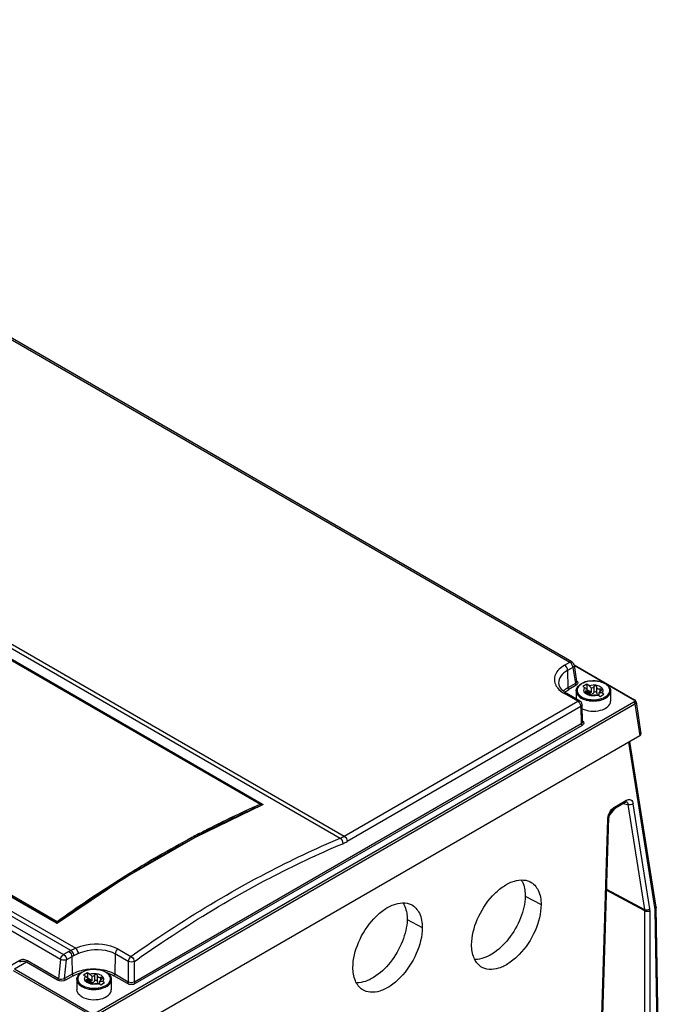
# Model space of a CAD drawing. Header units: inches. Extents: x 0 to 82.7, y 0 to 58.5.
# Tile 82 of 91: x 73.2 to 76.1, y 17.4 to 21.9. Entities that reach past the tile are written whole.
import ezdxf

# ---------------------------------------------------------------- set-up
doc = ezdxf.new("R2010")
doc.units = ezdxf.units.IN
doc.header["$LTSCALE"] = 4.547244
doc.header["$MEASUREMENT"] = 0
doc.layers.get('0').update_dxf_attribs({"linetype": 'CONTINUOUS'})

msp = doc.modelspace()

# ---------------------------------------------------------------- linework, layer by layer
at = {"color": 7, "linetype": 'CONTINUOUS'}
for p, q in [((70.6508, 21.9306), (75.7324, 18.9968)), ((75.7423, 18.9978), (70.6607, 21.9316)), ((69.4462, 21.2351), (74.7008, 18.2015)), ((69.4278, 21.2258), (74.6821, 18.1923)), ((73.4515, 17.6795), (68.3696, 20.6135)), ((68.3882, 20.6256), (73.4736, 17.6896)), ((73.4042, 17.6389), (68.3226, 20.5727)), ((68.3364, 20.5944), (73.418, 17.6606)), ((71.5064, 19.9736), (74.326, 18.3457)), ((74.3184, 18.3479), (71.5068, 19.9713)), ((71.5068, 19.9708), (74.3184, 18.3475)), ((71.508, 19.9758), (74.3276, 18.3479)), ((73.3854, 17.804), (70.5658, 19.4318)), ((73.3865, 17.8042), (70.5669, 19.432)), ((73.3886, 17.8108), (70.5769, 19.4342)), ((75.7083, 18.9828), (75.7324, 18.9968)), ((75.7515, 18.985), (76.0284, 18.8251)), ((75.7515, 18.983), (76.0254, 18.8248)), ((75.7519, 18.9837), (75.752, 18.9827)), ((75.7519, 18.9837), (75.7636, 18.9077)), ((75.7464, 18.973), (75.7222, 18.959)), ((75.7222, 18.959), (75.7234, 18.8792)), ((75.7464, 18.973), (75.7577, 18.899)), ((75.7577, 18.899), (75.7234, 18.8792)), ((75.7619, 18.8919), (75.7276, 18.872)), ((75.7636, 18.9068), (75.7577, 18.899)), ((75.7636, 18.9077), (75.7636, 18.9068)), ((75.81, 18.8955), (75.7926, 18.8855)), ((75.8196, 18.89), (75.81, 18.8955)), ((75.81, 18.8955), (75.81, 18.8714)), ((75.7181, 18.8538), (75.7083, 18.8528)), ((75.7686, 18.818), (75.7083, 18.8528)), ((75.7784, 18.8189), (75.7181, 18.8538)), ((75.7616, 18.8648), (75.7616, 18.8287)), ((75.7926, 18.8855), (75.8022, 18.8799)), ((75.8026, 18.8623), (75.8025, 18.8616)), ((75.8062, 18.8573), (75.809, 18.856)), ((75.8087, 18.8642), (75.8065, 18.864)), ((75.8065, 18.864), (75.8065, 18.8571)), ((75.8136, 18.8555), (75.8136, 18.8686)), ((75.831, 18.8593), (75.8139, 18.8692)), ((75.8224, 18.8604), (75.8224, 18.8547)), ((75.8245, 18.8475), (75.8245, 18.8474)), ((75.831, 18.8593), (75.831, 18.8786)), ((75.8402, 18.8555), (75.8415, 18.8577)), ((75.8415, 18.8842), (75.8415, 18.8577)), ((75.8561, 18.8816), (75.8561, 18.8819)), ((75.8561, 18.8551), (75.8561, 18.8817)), ((75.861, 18.846), (75.8706, 18.8405)), ((75.8644, 18.8458), (75.867, 18.8462)), ((75.867, 18.8425), (75.867, 18.8578)), ((75.8729, 18.8743), (75.8702, 18.8738)), ((75.8702, 18.8738), (75.8702, 18.8625)), ((75.8706, 18.8405), (75.888, 18.8505)), ((75.878, 18.87), (75.8781, 18.8709)), ((75.888, 18.8505), (75.8784, 18.8561)), ((75.919, 18.8648), (75.919, 18.8182)), ((76.0253, 18.8135), (73.5628, 17.3918)), ((73.567, 17.3847), (76.0295, 18.8064)), ((74.7008, 18.2015), (75.7686, 18.818)), ((75.7686, 18.818), (75.7784, 18.8189)), ((75.7883, 18.8025), (75.7825, 18.7941)), ((75.7907, 18.7232), (75.7883, 18.8025)), ((76.0274, 18.8254), (76.0262, 18.8242)), ((76.0321, 18.8223), (76.0284, 18.8251)), ((76.0353, 18.815), (76.0295, 18.8064)), ((76.0295, 18.8064), (76.0519, 18.6606)), ((76.0354, 18.8145), (76.0352, 18.816)), ((76.0352, 18.816), (76.0577, 18.6698)), ((75.7825, 18.7941), (74.7147, 18.1776)), ((75.7825, 18.7941), (75.7849, 18.715)), ((75.7849, 18.715), (73.7417, 17.5354)), ((75.7907, 18.7232), (75.7849, 18.715)), ((75.7891, 18.7079), (73.7459, 17.5282)), ((76.0519, 18.6606), (73.5493, 17.2158)), ((76.0004, 18.6309), (76.1212, 17.8669)), ((76.1267, 17.878), (76.007, 18.6347)), ((75.9331, 18.3264), (75.9854, 18.3566)), ((75.9368, 18.3345), (75.9891, 18.3647)), ((75.9855, 18.3566), (75.9877, 18.3577)), ((75.9877, 18.3577), (75.9911, 18.3585)), ((75.9911, 18.3585), (75.9927, 18.358)), ((74.3267, 18.3452), (74.0189, 18.1963)), ((74.315, 18.3464), (74.3184, 18.3479)), ((74.3152, 18.3461), (74.3184, 18.3475)), ((74.3213, 18.3423), (74.318, 18.3409)), ((74.3184, 18.3475), (74.3184, 18.3412)), ((74.3184, 18.3443), (74.3205, 18.3431)), ((74.3276, 18.3451), (74.3213, 18.3423)), ((74.3257, 18.3448), (74.326, 18.3457)), ((74.3268, 18.3453), (74.3267, 18.3452)), ((75.9124, 18.2948), (75.9434, 18.3323)), ((75.9204, 18.3142), (75.9341, 18.3269)), ((75.9341, 18.3269), (75.9331, 18.3264)), ((75.9758, 18.351), (75.9979, 18.3471)), ((75.9979, 18.3471), (76.0738, 17.8668)), ((76.0983, 17.8694), (76.0223, 18.3496)), ((75.9052, 18.28), (75.8482, 16.419)), ((75.8533, 16.4257), (75.9104, 18.2867)), ((74.0189, 18.1963), (73.6987, 18.0115)), ((73.6987, 18.0115), (73.39, 17.8044)), ((74.2468, 17.9491), (74.2492, 17.9504)), ((75.9002, 17.9549), (76.0742, 17.8618)), ((75.9004, 17.9597), (76.0738, 17.8668)), ((75.5283, 17.927), (75.601, 17.8892)), ((76.0742, 17.8618), (76.0742, 16.5619)), ((76.0988, 17.862), (76.0988, 16.5621)), ((76.127, 17.8752), (76.1212, 17.8669)), ((76.1212, 17.8669), (76.1312, 17.2712)), ((76.1267, 17.878), (76.1268, 17.8757)), ((76.137, 17.2793), (76.127, 17.8752)), ((74.9886, 17.8207), (75.058, 17.7846)), ((73.3872, 17.8035), (73.3854, 17.804)), ((73.3866, 17.8042), (73.3864, 17.8042)), ((73.3883, 17.8039), (73.3866, 17.8042)), ((73.3886, 17.8036), (73.3872, 17.8035)), ((73.39, 17.8044), (73.3883, 17.8039)), ((73.3886, 17.8108), (73.3886, 17.8044)), ((73.3924, 17.8054), (73.3909, 17.8043)), ((73.6661, 17.6871), (73.7261, 17.6524)), ((73.2186, 17.6343), (72.2654, 17.084)), ((73.395, 17.5503), (73.253, 17.6322)), ((73.4042, 17.6389), (73.395, 17.5503)), ((73.4422, 17.6745), (73.418, 17.6606)), ((73.423, 17.5511), (73.4319, 17.6367)), ((73.4561, 17.6507), (73.4319, 17.6367)), ((73.4561, 17.6507), (73.4573, 17.5709)), ((73.6537, 17.6643), (73.6523, 17.5709)), ((73.7139, 17.6296), (73.6537, 17.6643)), ((73.5391, 17.3852), (73.1893, 17.5872)), ((73.2489, 17.6257), (73.1934, 17.5937)), ((73.5433, 17.3917), (73.1934, 17.5937)), ((73.3909, 17.5438), (73.2489, 17.6257)), ((73.7139, 17.6296), (73.7139, 17.5354)), ((73.7417, 17.5354), (73.7417, 17.6296)), ((73.4573, 17.5709), (73.423, 17.5511)), ((73.4615, 17.5637), (73.4271, 17.5439)), ((73.4788, 17.5468), (73.4788, 17.5002)), ((73.5272, 17.5776), (73.5098, 17.5675)), ((73.5098, 17.5675), (73.5195, 17.562)), ((73.5198, 17.5443), (73.5197, 17.5437)), ((73.5259, 17.5462), (73.5238, 17.546)), ((73.5238, 17.546), (73.5238, 17.5392)), ((73.5369, 17.572), (73.5272, 17.5776)), ((73.5272, 17.5776), (73.5272, 17.5535)), ((73.5308, 17.5376), (73.5308, 17.5506)), ((73.5482, 17.5414), (73.5312, 17.5512)), ((73.5396, 17.5425), (73.5396, 17.5368)), ((73.5482, 17.5414), (73.5482, 17.5607)), ((73.5587, 17.5662), (73.5587, 17.5397)), ((73.5733, 17.5637), (73.5733, 17.564)), ((73.5733, 17.5371), (73.5733, 17.5637)), ((73.5901, 17.5563), (73.5874, 17.5559)), ((73.5874, 17.5559), (73.5874, 17.5445)), ((73.5952, 17.552), (73.5953, 17.5529)), ((73.6363, 17.5468), (73.6363, 17.5002)), ((73.7097, 17.5282), (73.6481, 17.5637)), ((73.7139, 17.5354), (73.6523, 17.5709)), ((73.5234, 17.5393), (73.5262, 17.538)), ((73.5417, 17.5296), (73.5417, 17.5295)), ((73.5574, 17.5375), (73.5587, 17.5397)), ((73.5782, 17.5281), (73.5878, 17.5225)), ((73.5816, 17.5279), (73.5842, 17.5282)), ((73.5842, 17.5246), (73.5842, 17.5399)), ((73.5878, 17.5225), (73.6052, 17.5326)), ((73.6052, 17.5326), (73.5956, 17.5381))]:
    msp.add_line(p, q, dxfattribs=at)
for points in [[(76.0352, 18.816), (76.0345, 18.8185), (76.0321, 18.8223)], [(74.326, 18.3457), (74.3263, 18.3466), (74.3268, 18.3474), (74.3276, 18.3479)], [(74.3267, 18.3452), (74.327, 18.3453), (74.3276, 18.3451)], [(75.9104, 18.2867), (75.9147, 18.3043), (75.9204, 18.3142)], [(76.127, 17.8752), (76.1269, 17.8761), (76.1269, 17.877), (76.1267, 17.878)], [(73.3864, 17.8042), (73.3861, 17.8043), (73.3854, 17.804)], [(73.39, 17.8044), (73.3903, 17.8045), (73.3909, 17.8043)]]:
    msp.add_lwpolyline(points, dxfattribs=at)
for centre, radius, start, end in [((75.7323, 18.9807), 0.0198, 8.7876, 25.8678), ((75.8217, 18.8359), 0.0726, 119.0987, 122.8381), ((75.8344, 18.8078), 0.1034, 105.4971, 110.5363), ((75.8376, 18.7965), 0.1152, 101.4888, 105.525), ((75.8586, 18.8386), 0.0691, 58.7064, 60.0046), ((75.7637, 18.8003), 0.0882, 132.5473, 134.0455), ((75.7681, 18.7942), 0.0874, 131.62, 132.2869), ((75.7774, 18.957), 0.119, 236.3115, 238.4412), ((75.7811, 18.9628), 0.1259, 238.4355, 240.0065), ((75.804, 18.8608), 0.0405, 137.1595, 142.7893), ((75.9116, 18.9775), 0.1466, 221.756, 224.0873), ((75.9058, 18.9719), 0.1385, 224.0821, 226.8362), ((75.8146, 18.8719), 0.0169, 250.4615, 255.7261), ((75.7986, 18.8086), 0.0484, 70.0867, 75.8312), ((75.902, 18.9679), 0.133, 226.8505, 227.4441), ((75.9003, 18.9661), 0.1305, 227.4431, 228.3509), ((75.8429, 18.9035), 0.0603, 285.0714, 287.3893), ((75.8816, 18.9128), 0.0569, 255.1116, 258.7268), ((75.8894, 18.8407), 0.0291, 121.7612, 125.138), ((75.7686, 18.8019), 0.0197, 21.2818, 59.9239), ((75.8388, 18.9081), 0.065, 256.3851, 257.822), ((75.8403, 18.9546), 0.1353, 266.836, 276.6502), ((75.8403, 18.9533), 0.1285, 266.8351, 276.6493), ((75.8414, 18.9449), 0.1256, 276.6398, 282.4982), ((75.843, 18.9377), 0.1181, 282.5459, 283.3551), ((75.8444, 18.9319), 0.1122, 283.3266, 287.2129), ((75.8463, 18.9248), 0.0993, 287.2363, 289.0421), ((76.0087, 18.331), 0.039, 118.3005, 120.1766), ((76.1486, 14.1891), 4.5375, 113.7945, 117.8496), ((76.1705, 14.1349), 4.6021, 113.7765, 117.5208), ((76.1624, 14.1514), 4.5834, 113.7675, 117.2951), ((76.1279, 14.2237), 4.5033, 113.7361, 117.3265), ((75.9653, 18.2776), 0.0601, 170.9785, 177.685), ((76.2797, 13.9216), 4.8413, 117.2813, 118.0287), ((76.4739, 13.5675), 5.2452, 118.084, 121.9015), ((76.4235, 13.6549), 5.1444, 118.0465, 121.939), ((76.3645, 13.7716), 5.0074, 118.0313, 119.5345), ((76.2849, 13.9122), 4.8525, 117.5041, 117.9507), ((76.3024, 13.8873), 4.8761, 117.7901, 118.0256), ((74.6187, 18.3447), 0.1651, 292.5814, 299.821), ((76.4631, 13.597), 5.2079, 119.5318, 120.6189), ((76.8165, 13.0249), 5.8869, 122.09846, 125.61232), ((76.7589, 13.1107), 5.7836, 122.06706, 125.64372), ((76.615, 13.3376), 5.515, 121.8834, 122.051), ((73.5217, 17.5366), 0.1592, 116.1583, 119.9628), ((73.7112, 17.142), 0.597, 113.4576, 115.7893), ((73.2271, 17.5868), 0.0523, 60.2397, 65.7767), ((74.1518, 16.2584), 1.5567, 115.3521, 116.2097), ((73.2261, 17.5861), 0.0458, 60.0337, 64.5805), ((73.5516, 17.4898), 0.1034, 105.4971, 110.5363), ((73.5548, 17.4785), 0.1152, 101.4888, 105.525), ((73.5548, 17.3568), 0.2374, 88.7582, 95.0099), ((73.5551, 17.3611), 0.2331, 81.2574, 88.8014), ((73.5212, 17.5429), 0.0405, 137.1595, 142.7893), ((73.5389, 17.5179), 0.0726, 119.0987, 122.8381), ((73.6288, 17.6596), 0.1466, 221.756, 224.0873), ((73.623, 17.654), 0.1385, 224.0821, 226.8362), ((73.6192, 17.65), 0.133, 226.8505, 227.4441), ((73.6175, 17.6481), 0.1305, 227.4431, 228.3509), ((73.6066, 17.5227), 0.0291, 121.7612, 125.138), ((73.5758, 17.5207), 0.0691, 58.7064, 60.0046), ((73.5661, 17.4125), 0.1723, 69.3906, 74.3072), ((73.5318, 17.5539), 0.0169, 250.4615, 255.7261), ((73.5158, 17.4907), 0.0484, 70.0867, 75.8312), ((73.5561, 17.5901), 0.065, 256.3851, 257.822), ((73.5575, 17.6366), 0.1353, 266.836, 276.6502), ((73.5575, 17.6354), 0.1285, 266.8351, 276.6493), ((73.5587, 17.627), 0.1256, 276.6398, 282.4982), ((73.5602, 17.5856), 0.0603, 285.0714, 287.3893), ((73.5989, 17.5949), 0.0569, 255.1116, 258.7268), ((73.5602, 17.6197), 0.1181, 282.5459, 283.3551), ((73.5616, 17.6139), 0.1122, 283.3266, 287.2129), ((73.5635, 17.6068), 0.0993, 287.2363, 289.0421)]:
    msp.add_arc(centre, radius, start, end, dxfattribs=at)
msp.add_ellipse((76.0379, 18.6686), major_axis=(0.0198, 0.0002), ratio=0.575802, start_param=-0.794762, end_param=0.081981, dxfattribs=at)
for points, knots in [([(75.7083, 18.9828), (75.6909, 18.9727), (75.6669, 18.9523), (75.6595, 18.9145), (75.6649, 18.8976), (75.669, 18.8901)], [0, 0, 0, 0, 0.541868, 0.76896, 1, 1, 1, 1]), ([(75.7222, 18.959), (75.7105, 18.9522), (75.6904, 18.9368), (75.6811, 18.912), (75.6813, 18.901)], [0, 0, 0, 0, 0.551147, 1, 1, 1, 1]), ([(75.6813, 18.901), (75.6814, 18.8984), (75.6831, 18.8859), (75.6912, 18.8751), (75.6983, 18.8683)], [0, 0, 0, 0, 0.209775, 1, 1, 1, 1]), ([(75.7616, 18.8648), (75.7616, 18.8678), (75.7637, 18.881), (75.7739, 18.8914), (75.7824, 18.8969)], [0, 0, 0, 0, 0.231426, 1, 1, 1, 1]), ([(75.7695, 18.9024), (75.7695, 18.8993), (75.7667, 18.895), (75.763, 18.8925), (75.7619, 18.8919)], [0, 0, 0, 0, 0.705062, 1, 1, 1, 1]), ([(75.7929, 18.9014), (75.7911, 18.9005), (75.7843, 18.897), (75.7781, 18.8924), (75.7743, 18.8883)], [0, 0, 0, 0, 0.270396, 1, 1, 1, 1]), ([(75.8271, 18.9105), (75.8241, 18.9102), (75.8123, 18.9085), (75.8008, 18.9051), (75.7929, 18.9014)], [0, 0, 0, 0, 0.262884, 1, 1, 1, 1]), ([(75.91, 18.8837), (75.9072, 18.8879), (75.902, 18.8929), (75.8962, 18.8967), (75.8945, 18.8977)], [0, 0, 0, 0, 0.728387, 1, 1, 1, 1]), ([(75.8952, 18.8987), (75.8976, 18.8973), (75.9061, 18.8918), (75.9134, 18.8839), (75.9163, 18.8771)], [0, 0, 0, 0, 0.274925, 1, 1, 1, 1]), ([(75.669, 18.8901), (75.671, 18.8865), (75.6812, 18.8713), (75.6961, 18.8599), (75.7083, 18.8528)], [0, 0, 0, 0, 0.226182, 1, 1, 1, 1]), ([(75.7616, 18.8648), (75.7616, 18.8618), (75.764, 18.8481), (75.7755, 18.8379), (75.7846, 18.8326)], [0, 0, 0, 0, 0.22101, 1, 1, 1, 1]), ([(75.7718, 18.8853), (75.7682, 18.8806), (75.7632, 18.8691), (75.7674, 18.8571), (75.7706, 18.8523)], [0, 0, 0, 0, 0.503646, 1, 1, 1, 1]), ([(75.7706, 18.8523), (75.7716, 18.8509), (75.7762, 18.845), (75.7824, 18.8404), (75.7874, 18.8375)], [0, 0, 0, 0, 0.229136, 1, 1, 1, 1]), ([(75.8039, 18.8635), (75.8036, 18.8634), (75.8031, 18.8631), (75.8027, 18.8625), (75.8026, 18.8623)], [0, 0, 0, 0, 0.535906, 1, 1, 1, 1]), ([(75.8065, 18.864), (75.8061, 18.864), (75.8052, 18.8639), (75.8043, 18.8637), (75.8039, 18.8635)], [0, 0, 0, 0, 0.53534, 1, 1, 1, 1]), ([(75.8151, 18.8541), (75.8175, 18.8533), (75.8207, 18.8518), (75.8245, 18.8489), (75.8245, 18.8475)], [0, 0, 0, 0, 0.650497, 1, 1, 1, 1]), ([(75.8245, 18.8474), (75.8245, 18.8452), (75.832, 18.8445), (75.8365, 18.8439), (75.8391, 18.8452)], [0, 0, 0, 0, 0.424759, 1, 1, 1, 1]), ([(75.8378, 18.8531), (75.8382, 18.8534), (75.8391, 18.8542), (75.8398, 18.855), (75.8402, 18.8555)], [0, 0, 0, 0, 0.50176, 1, 1, 1, 1]), ([(75.8391, 18.8452), (75.8397, 18.8455), (75.8431, 18.8468), (75.8467, 18.8474), (75.8496, 18.8478)], [0, 0, 0, 0, 0.18449, 1, 1, 1, 1]), ([(75.8561, 18.8821), (75.8561, 18.8849), (75.85, 18.8903), (75.8432, 18.8869), (75.8415, 18.8842)], [0, 0, 0, 0, 0.466342, 1, 1, 1, 1]), ([(75.8415, 18.8577), (75.843, 18.8606), (75.8503, 18.8652), (75.8561, 18.8586), (75.8561, 18.8556)], [0, 0, 0, 0, 0.525436, 1, 1, 1, 1]), ([(75.8591, 18.8905), (75.8671, 18.8883), (75.8786, 18.883), (75.8847, 18.869), (75.8828, 18.8626), (75.8813, 18.8599)], [0, 0, 0, 0, 0.570515, 0.787664, 1, 1, 1, 1]), ([(75.8655, 18.8732), (75.8649, 18.8732), (75.8636, 18.8733), (75.8623, 18.8736), (75.8618, 18.8738)], [0, 0, 0, 0, 0.511084, 1, 1, 1, 1]), ([(75.867, 18.8578), (75.8671, 18.8584), (75.8683, 18.8611), (75.8707, 18.8631), (75.8726, 18.8644)], [0, 0, 0, 0, 0.191525, 1, 1, 1, 1]), ([(75.8741, 18.8654), (75.8746, 18.8657), (75.8755, 18.8664), (75.8763, 18.8672), (75.8767, 18.8676)], [0, 0, 0, 0, 0.512268, 1, 1, 1, 1]), ([(75.8767, 18.8676), (75.877, 18.868), (75.8775, 18.8687), (75.8779, 18.8696), (75.878, 18.87)], [0, 0, 0, 0, 0.528019, 1, 1, 1, 1]), ([(75.8787, 18.8309), (75.8892, 18.8346), (75.9077, 18.8433), (75.9161, 18.864), (75.9147, 18.8722)], [0, 0, 0, 0, 0.573374, 1, 1, 1, 1]), ([(75.904, 18.8381), (75.9063, 18.8399), (75.914, 18.8469), (75.919, 18.8573), (75.919, 18.8648)], [0, 0, 0, 0, 0.284103, 1, 1, 1, 1]), ([(75.7884, 18.784), (75.8009, 18.7777), (75.8296, 18.7708), (75.8711, 18.7742), (75.9058, 18.7881), (75.919, 18.809), (75.919, 18.8182)], [0, 0, 0, 0, 0.276294, 0.568464, 0.817187, 1, 1, 1, 1]), ([(76.0254, 18.8248), (76.0262, 18.8244), (76.0286, 18.8227), (76.0296, 18.8191), (76.0288, 18.8172)], [0, 0, 0, 0, 0.303202, 1, 1, 1, 1]), ([(76.0286, 18.8254), (76.0284, 18.8255), (76.028, 18.8257), (76.0276, 18.8255), (76.0274, 18.8254)], [0, 0, 0, 0, 0.464546, 1, 1, 1, 1]), ([(76.0289, 18.8091), (76.0289, 18.8089), (76.0289, 18.8085), (76.0286, 18.8081), (76.0284, 18.808)], [0, 0, 0, 0, 0.483878, 1, 1, 1, 1]), ([(75.7966, 18.7183), (75.7966, 18.7152), (75.7938, 18.7109), (75.7902, 18.7085), (75.7891, 18.7079)], [0, 0, 0, 0, 0.705414, 1, 1, 1, 1]), ([(75.9902, 18.3653), (75.9965, 18.3687), (76.0137, 18.3719), (76.0212, 18.3564), (76.0223, 18.3496)], [0, 0, 0, 0, 0.509542, 1, 1, 1, 1]), ([(75.9927, 18.358), (75.9954, 18.3569), (75.9978, 18.3524), (75.9979, 18.3483), (75.9979, 18.3471)], [0, 0, 0, 0, 0.700502, 1, 1, 1, 1]), ([(74.3276, 18.3479), (74.3281, 18.3476), (74.329, 18.3465), (74.3281, 18.3453), (74.3276, 18.3451)], [0, 0, 0, 0, 0.521677, 1, 1, 1, 1]), ([(73.3885, 17.8112), (73.4396, 17.8478), (73.6405, 17.987), (73.8501, 18.1136), (74.0105, 18.1986)], [0, 0, 0, 0, 0.257181, 1, 1, 1, 1]), ([(74.2357, 17.9743), (74.2727, 17.9949), (74.4185, 18.0735), (74.5684, 18.1445), (74.6821, 18.1923)], [0, 0, 0, 0, 0.255688, 1, 1, 1, 1]), ([(74.2492, 17.9504), (74.2861, 17.9709), (74.4315, 18.0492), (74.581, 18.1199), (74.6943, 18.1674)], [0, 0, 0, 0, 0.255665, 1, 1, 1, 1]), ([(73.8106, 18.0789), (73.7754, 18.0581), (73.6331, 17.9716), (73.4946, 17.8786), (73.3924, 17.8054)], [0, 0, 0, 0, 0.245314, 1, 1, 1, 1]), ([(75.2835, 17.7059), (75.2835, 17.7453), (75.305, 17.8271), (75.3606, 17.9143), (75.4202, 17.9685), (75.4754, 18.0009), (75.526, 18.0059), (75.5503, 17.994)], [0, 0, 0, 0, 0.269411, 0.560667, 0.695735, 0.814671, 1, 1, 1, 1]), ([(75.5114, 18), (75.5143, 17.9952), (75.5255, 17.9725), (75.5286, 17.9465), (75.5283, 17.927)], [0, 0, 0, 0, 0.224947, 1, 1, 1, 1]), ([(75.5503, 17.994), (75.5666, 17.986), (75.595, 17.9527), (75.6009, 17.9114), (75.6009, 17.8892)], [0, 0, 0, 0, 0.448861, 1, 1, 1, 1]), ([(73.7259, 17.6526), (73.7679, 17.6823), (73.9335, 17.7962), (74.1049, 17.9017), (74.2357, 17.9743)], [0, 0, 0, 0, 0.255822, 1, 1, 1, 1]), ([(73.7417, 17.6296), (73.7832, 17.6591), (73.9472, 17.7723), (74.1172, 17.877), (74.2468, 17.9491)], [0, 0, 0, 0, 0.255694, 1, 1, 1, 1]), ([(75.5283, 17.927), (75.5278, 17.8935), (75.5105, 17.8234), (75.4573, 17.7319), (75.3868, 17.6628), (75.3269, 17.6383), (75.3001, 17.6385)], [0, 0, 0, 0, 0.255046, 0.536364, 0.796373, 1, 1, 1, 1]), ([(74.7408, 17.6015), (74.7408, 17.6409), (74.7623, 17.7226), (74.8179, 17.8097), (74.8774, 17.8638), (74.9325, 17.8962), (74.9831, 17.9013), (75.0074, 17.8893)], [0, 0, 0, 0, 0.269413, 0.560671, 0.695739, 0.814673, 1, 1, 1, 1]), ([(74.9706, 17.8955), (74.9737, 17.8906), (74.9856, 17.8675), (74.9889, 17.8408), (74.9886, 17.8207)], [0, 0, 0, 0, 0.224332, 1, 1, 1, 1]), ([(75.0074, 17.8893), (75.0236, 17.8813), (75.052, 17.848), (75.0579, 17.8068), (75.0579, 17.7846)], [0, 0, 0, 0, 0.448862, 1, 1, 1, 1]), ([(75.6009, 17.8892), (75.601, 17.8484), (75.5783, 17.764), (75.5196, 17.6751), (75.4577, 17.6212), (75.4105, 17.5969), (75.3648, 17.5896), (75.3368, 17.5982), (75.3259, 17.6055)], [0, 0, 0, 0, 0.271603, 0.563991, 0.697999, 0.814558, 0.913111, 1, 1, 1, 1]), ([(74.9886, 17.8207), (74.9881, 17.787), (74.9706, 17.7163), (74.9168, 17.6244), (74.8455, 17.5553), (74.7851, 17.5314), (74.7584, 17.5322)], [0, 0, 0, 0, 0.255787, 0.537756, 0.797526, 1, 1, 1, 1]), ([(73.3909, 17.8043), (73.3906, 17.8041), (73.3898, 17.8038), (73.389, 17.8036), (73.3886, 17.8036)], [0, 0, 0, 0, 0.466028, 1, 1, 1, 1]), ([(75.0579, 17.7846), (75.0579, 17.7439), (75.0353, 17.6596), (74.9766, 17.5708), (74.9148, 17.5169), (74.8677, 17.4927), (74.822, 17.4854), (74.794, 17.494), (74.7832, 17.5012)], [0, 0, 0, 0, 0.271601, 0.563988, 0.697996, 0.814557, 0.913111, 1, 1, 1, 1]), ([(73.4515, 17.6795), (73.4533, 17.6783), (73.4601, 17.6717), (73.4642, 17.6622), (73.4643, 17.655)], [0, 0, 0, 0, 0.234597, 1, 1, 1, 1]), ([(73.4736, 17.6896), (73.489, 17.6966), (73.5512, 17.7164), (73.6242, 17.7113), (73.6661, 17.6871)], [0, 0, 0, 0, 0.259332, 1, 1, 1, 1]), ([(73.4736, 17.6896), (73.475, 17.6881), (73.4804, 17.6808), (73.4842, 17.6721), (73.4853, 17.6652)], [0, 0, 0, 0, 0.227554, 1, 1, 1, 1]), ([(73.4853, 17.6652), (73.4987, 17.6716), (73.553, 17.6895), (73.617, 17.6855), (73.6537, 17.6643)], [0, 0, 0, 0, 0.260113, 1, 1, 1, 1]), ([(75.3259, 17.6055), (75.3119, 17.6149), (75.2886, 17.6473), (75.2835, 17.6854), (75.2835, 17.7059)], [0, 0, 0, 0, 0.451041, 1, 1, 1, 1]), ([(73.2186, 17.6343), (73.2191, 17.6332), (73.2206, 17.631), (73.2182, 17.6289), (73.2174, 17.6291)], [0, 0, 0, 0, 0.599584, 1, 1, 1, 1]), ([(73.2174, 17.6275), (73.2234, 17.631), (73.2343, 17.632), (73.2433, 17.6286), (73.2457, 17.6274)], [0, 0, 0, 0, 0.724234, 1, 1, 1, 1]), ([(73.2485, 17.6345), (73.246, 17.6357), (73.2364, 17.6392), (73.225, 17.638), (73.2186, 17.6343)], [0, 0, 0, 0, 0.275605, 1, 1, 1, 1]), ([(73.4319, 17.6367), (73.4299, 17.6359), (73.4207, 17.6339), (73.4106, 17.6354), (73.4042, 17.6389)], [0, 0, 0, 0, 0.231134, 1, 1, 1, 1]), ([(73.7262, 17.6524), (73.7324, 17.6488), (73.7388, 17.6407), (73.7414, 17.6318), (73.7417, 17.6296)], [0, 0, 0, 0, 0.765905, 1, 1, 1, 1]), ([(73.5341, 17.5933), (73.5269, 17.5927), (73.5004, 17.5891), (73.4743, 17.5807), (73.4573, 17.5709)], [0, 0, 0, 0, 0.267291, 1, 1, 1, 1]), ([(73.5444, 17.5926), (73.5413, 17.5922), (73.5296, 17.5906), (73.518, 17.5872), (73.5102, 17.5835)], [0, 0, 0, 0, 0.262884, 1, 1, 1, 1]), ([(74.7832, 17.5012), (74.7692, 17.5106), (74.7459, 17.543), (74.7408, 17.581), (74.7408, 17.6015)], [0, 0, 0, 0, 0.45104, 1, 1, 1, 1]), ([(73.4615, 17.5637), (73.4645, 17.5654), (73.4773, 17.5722), (73.4912, 17.577), (73.502, 17.5797)], [0, 0, 0, 0, 0.23608, 1, 1, 1, 1]), ([(73.4788, 17.5468), (73.4788, 17.5499), (73.4809, 17.563), (73.4911, 17.5734), (73.4996, 17.5789)], [0, 0, 0, 0, 0.231426, 1, 1, 1, 1]), ([(73.4788, 17.5468), (73.4788, 17.5438), (73.4812, 17.5302), (73.4927, 17.52), (73.5018, 17.5147)], [0, 0, 0, 0, 0.22101, 1, 1, 1, 1]), ([(73.489, 17.5673), (73.4855, 17.5627), (73.4805, 17.5511), (73.4846, 17.5392), (73.4878, 17.5344)], [0, 0, 0, 0, 0.503646, 1, 1, 1, 1]), ([(73.5102, 17.5835), (73.5083, 17.5826), (73.5016, 17.5791), (73.4953, 17.5745), (73.4915, 17.5704)], [0, 0, 0, 0, 0.270396, 1, 1, 1, 1]), ([(73.5212, 17.5455), (73.5209, 17.5454), (73.5203, 17.5451), (73.5199, 17.5446), (73.5198, 17.5443)], [0, 0, 0, 0, 0.535906, 1, 1, 1, 1]), ([(73.5238, 17.546), (73.5233, 17.546), (73.5224, 17.5459), (73.5215, 17.5457), (73.5212, 17.5455)], [0, 0, 0, 0, 0.53534, 1, 1, 1, 1]), ([(73.5733, 17.5641), (73.5733, 17.5669), (73.5672, 17.5724), (73.5604, 17.5689), (73.5587, 17.5662)], [0, 0, 0, 0, 0.466342, 1, 1, 1, 1]), ([(73.5587, 17.5397), (73.5602, 17.5427), (73.5675, 17.5473), (73.5733, 17.5406), (73.5733, 17.5376)], [0, 0, 0, 0, 0.525436, 1, 1, 1, 1]), ([(73.5764, 17.5725), (73.5843, 17.5703), (73.5959, 17.5651), (73.6019, 17.5511), (73.6001, 17.5446), (73.5985, 17.542)], [0, 0, 0, 0, 0.570515, 0.787664, 1, 1, 1, 1]), ([(73.5827, 17.5552), (73.5821, 17.5553), (73.5808, 17.5554), (73.5796, 17.5557), (73.579, 17.5559)], [0, 0, 0, 0, 0.511084, 1, 1, 1, 1]), ([(73.5842, 17.5399), (73.5843, 17.5404), (73.5855, 17.5432), (73.5879, 17.5451), (73.5899, 17.5465)], [0, 0, 0, 0, 0.191525, 1, 1, 1, 1]), ([(73.5913, 17.5474), (73.5918, 17.5477), (73.5927, 17.5484), (73.5935, 17.5492), (73.5939, 17.5496)], [0, 0, 0, 0, 0.512268, 1, 1, 1, 1]), ([(73.5939, 17.5496), (73.5942, 17.55), (73.5947, 17.5507), (73.5951, 17.5516), (73.5952, 17.552)], [0, 0, 0, 0, 0.528019, 1, 1, 1, 1]), ([(73.5959, 17.513), (73.6064, 17.5166), (73.6249, 17.5254), (73.6334, 17.5461), (73.632, 17.5542)], [0, 0, 0, 0, 0.573374, 1, 1, 1, 1]), ([(73.6272, 17.5657), (73.6244, 17.5699), (73.6192, 17.5749), (73.6134, 17.5788), (73.6118, 17.5798)], [0, 0, 0, 0, 0.728387, 1, 1, 1, 1]), ([(73.6124, 17.5808), (73.6148, 17.5794), (73.6233, 17.5738), (73.6306, 17.5659), (73.6336, 17.5592)], [0, 0, 0, 0, 0.274925, 1, 1, 1, 1]), ([(73.6523, 17.5709), (73.6496, 17.5725), (73.6378, 17.5787), (73.6251, 17.5834), (73.6153, 17.5861)], [0, 0, 0, 0, 0.23692, 1, 1, 1, 1]), ([(73.6212, 17.5201), (73.6235, 17.5219), (73.6312, 17.5289), (73.6363, 17.5394), (73.6363, 17.5468)], [0, 0, 0, 0, 0.284103, 1, 1, 1, 1]), ([(73.5018, 17.4681), (73.4984, 17.4701), (73.4873, 17.4775), (73.4788, 17.4907), (73.4788, 17.5002)], [0, 0, 0, 0, 0.295608, 1, 1, 1, 1]), ([(73.4878, 17.5344), (73.4888, 17.5329), (73.4934, 17.527), (73.4996, 17.5224), (73.5046, 17.5195)], [0, 0, 0, 0, 0.229136, 1, 1, 1, 1]), ([(73.5018, 17.5147), (73.5038, 17.5135), (73.5125, 17.5091), (73.5218, 17.5061), (73.5291, 17.5044)], [0, 0, 0, 0, 0.234898, 1, 1, 1, 1]), ([(73.5018, 17.4681), (73.514, 17.461), (73.5432, 17.4531), (73.5859, 17.4556), (73.6221, 17.4692), (73.6363, 17.4907), (73.6363, 17.5002)], [0, 0, 0, 0, 0.271522, 0.564764, 0.816403, 1, 1, 1, 1]), ([(73.5323, 17.5362), (73.5347, 17.5353), (73.538, 17.5338), (73.5417, 17.531), (73.5417, 17.5296)], [0, 0, 0, 0, 0.650497, 1, 1, 1, 1]), ([(73.5417, 17.5294), (73.5417, 17.5273), (73.5492, 17.5266), (73.5537, 17.5259), (73.5563, 17.5272)], [0, 0, 0, 0, 0.424759, 1, 1, 1, 1]), ([(73.555, 17.5351), (73.5555, 17.5355), (73.5563, 17.5362), (73.557, 17.5371), (73.5574, 17.5375)], [0, 0, 0, 0, 0.50176, 1, 1, 1, 1]), ([(73.5563, 17.5272), (73.5569, 17.5275), (73.5603, 17.5288), (73.5639, 17.5295), (73.5668, 17.5298)], [0, 0, 0, 0, 0.18449, 1, 1, 1, 1])]:
    msp.add_open_spline(points, degree=3, knots=knots, dxfattribs=at)
for points in [[(75.7222, 18.959), (75.722, 18.9682), (75.7162, 18.9782), (75.7083, 18.9828)], [(75.7324, 18.9968), (75.7353, 18.9984), (75.7394, 18.9994), (75.7423, 18.9978)], [(75.737, 18.9933), (75.7356, 18.9946), (75.7341, 18.9958), (75.7324, 18.9968)], [(75.7422, 18.9865), (75.7408, 18.989), (75.739, 18.9913), (75.737, 18.9933)], [(75.7464, 18.973), (75.7463, 18.9777), (75.7446, 18.9825), (75.7422, 18.9865)], [(75.7423, 18.9978), (75.7456, 18.9958), (75.7485, 18.9928), (75.7501, 18.9893)], [(75.752, 18.9827), (75.7521, 18.979), (75.7494, 18.9752), (75.7464, 18.973)], [(75.7577, 18.899), (75.7577, 18.8969), (75.759, 18.8929), (75.7611, 18.8936)], [(75.7636, 18.9119), (75.7667, 18.9098), (75.7695, 18.9061), (75.7695, 18.9024)], [(75.7864, 18.8993), (75.7902, 18.9014), (75.7941, 18.9032), (75.7981, 18.9047)], [(75.8146, 18.9094), (75.8339, 18.9133), (75.8546, 18.9128), (75.8735, 18.9076)], [(75.8196, 18.89), (75.8322, 18.8939), (75.8465, 18.894), (75.8591, 18.8905)], [(75.8687, 18.9079), (75.8552, 18.9111), (75.841, 18.9119), (75.8271, 18.9105)], [(75.8828, 18.9035), (75.8782, 18.9054), (75.8735, 18.9068), (75.8687, 18.9079)], [(75.8735, 18.9076), (75.881, 18.9055), (75.8884, 18.9026), (75.8952, 18.8987)], [(75.8932, 18.8985), (75.8899, 18.9005), (75.8863, 18.9021), (75.8828, 18.9035)], [(75.6983, 18.8683), (75.7023, 18.8644), (75.7068, 18.861), (75.7114, 18.8579)], [(75.7234, 18.8792), (75.7165, 18.8752), (75.71, 18.8706), (75.7041, 18.8653)], [(75.7101, 18.8595), (75.7154, 18.8643), (75.7214, 18.8684), (75.7276, 18.872)], [(75.7234, 18.8792), (75.7234, 18.8771), (75.7247, 18.8731), (75.7267, 18.8737)], [(75.797, 18.8676), (75.7969, 18.8721), (75.7992, 18.8767), (75.8022, 18.8799)], [(75.8016, 18.8568), (75.799, 18.8597), (75.7971, 18.8637), (75.797, 18.8676)], [(75.8072, 18.8519), (75.8051, 18.8533), (75.8032, 18.8549), (75.8016, 18.8568)], [(75.8025, 18.8616), (75.8025, 18.8597), (75.8045, 18.8582), (75.8062, 18.8573)], [(75.8235, 18.8449), (75.8178, 18.8463), (75.8121, 18.8485), (75.8072, 18.8519)], [(75.8136, 18.8686), (75.8132, 18.8664), (75.8108, 18.8646), (75.8087, 18.8642)], [(75.8224, 18.8604), (75.8195, 18.8614), (75.8161, 18.8613), (75.8134, 18.8601)], [(75.8135, 18.8569), (75.815, 18.8574), (75.8167, 18.8574), (75.8182, 18.857)], [(75.8182, 18.857), (75.8197, 18.8565), (75.8212, 18.8557), (75.8224, 18.8547)], [(75.831, 18.8786), (75.827, 18.8822), (75.8232, 18.886), (75.8196, 18.89)], [(75.8224, 18.8604), (75.8251, 18.8595), (75.8281, 18.8591), (75.831, 18.8593)], [(75.8224, 18.8547), (75.8252, 18.8522), (75.8295, 18.8504), (75.8332, 18.851)], [(75.8415, 18.8842), (75.8394, 18.8808), (75.835, 18.8786), (75.831, 18.8786)], [(75.8332, 18.851), (75.8349, 18.8513), (75.8365, 18.8521), (75.8378, 18.8531)], [(75.8496, 18.8478), (75.8533, 18.8468), (75.8571, 18.8462), (75.861, 18.846)], [(75.8618, 18.8738), (75.8587, 18.8749), (75.8561, 18.8784), (75.8561, 18.8816)], [(75.8561, 18.8551), (75.8561, 18.8533), (75.8565, 18.8515), (75.8573, 18.8499)], [(75.8573, 18.8499), (75.8579, 18.8487), (75.8589, 18.8475), (75.8601, 18.8468)], [(75.8601, 18.8468), (75.8614, 18.8461), (75.8629, 18.8458), (75.8644, 18.8458)], [(75.8702, 18.8738), (75.8687, 18.8734), (75.8671, 18.8732), (75.8655, 18.8732)], [(75.8784, 18.8561), (75.8757, 18.8562), (75.8731, 18.8565), (75.8705, 18.857)], [(75.8781, 18.8709), (75.8781, 18.873), (75.875, 18.8744), (75.8729, 18.8743)], [(75.8813, 18.8599), (75.8805, 18.8585), (75.8795, 18.8572), (75.8784, 18.8561)], [(75.9147, 18.8722), (75.9141, 18.8763), (75.9123, 18.8802), (75.91, 18.8837)], [(75.9163, 18.8771), (75.9181, 18.8733), (75.919, 18.869), (75.919, 18.8648)], [(75.7686, 18.818), (75.7702, 18.817), (75.7718, 18.8158), (75.7731, 18.8145)], [(75.7731, 18.8145), (75.7752, 18.8125), (75.7769, 18.8102), (75.7784, 18.8077)], [(75.7784, 18.8077), (75.7798, 18.8053), (75.7809, 18.8027), (75.7816, 18.8)], [(75.7846, 18.8326), (75.7881, 18.8306), (75.7918, 18.8289), (75.7956, 18.8274)], [(75.7883, 18.8025), (75.7882, 18.8047), (75.7878, 18.8069), (75.7869, 18.809)], [(75.7874, 18.8375), (75.7954, 18.8328), (75.8043, 18.8297), (75.8133, 18.8277)], [(75.7956, 18.8274), (75.8009, 18.8253), (75.8063, 18.8236), (75.8119, 18.8224)], [(75.8119, 18.8224), (75.8187, 18.8208), (75.8258, 18.8199), (75.8328, 18.8195)], [(75.8133, 18.8277), (75.8198, 18.8263), (75.8265, 18.8254), (75.8332, 18.825)], [(75.8388, 18.843), (75.8342, 18.8431), (75.8296, 18.8436), (75.8251, 18.8446)], [(75.8586, 18.8453), (75.8522, 18.8436), (75.8455, 18.8429), (75.8388, 18.843)], [(75.8552, 18.8257), (75.8621, 18.8265), (75.869, 18.8279), (75.8757, 18.83)], [(75.8776, 18.8247), (75.8839, 18.8267), (75.89, 18.8292), (75.8957, 18.8325)], [(75.8957, 18.8325), (75.8986, 18.8341), (75.9014, 18.836), (75.904, 18.8381)], [(76.0288, 18.8172), (76.0281, 18.8156), (76.0268, 18.8144), (76.0253, 18.8135)], [(76.0253, 18.8135), (76.027, 18.8126), (76.0289, 18.811), (76.0289, 18.8091)], [(75.7816, 18.8), (75.7822, 18.7981), (75.7825, 18.7961), (75.7825, 18.7941)], [(75.7849, 18.715), (75.7849, 18.7129), (75.7862, 18.7089), (75.7883, 18.7096)], [(75.7915, 18.7271), (75.7942, 18.725), (75.7966, 18.7217), (75.7966, 18.7183)], [(75.9855, 18.3566), (75.988, 18.358), (75.9891, 18.3617), (75.9891, 18.3647)], [(75.9059, 18.287), (75.9073, 18.2957), (75.9106, 18.3043), (75.915, 18.3119)], [(75.915, 18.3119), (75.9191, 18.3188), (75.9244, 18.3252), (75.9307, 18.3302)], [(75.9307, 18.3302), (75.9326, 18.3318), (75.9346, 18.3332), (75.9368, 18.3345)], [(75.9331, 18.3264), (75.9357, 18.3278), (75.9368, 18.3315), (75.9368, 18.3345)], [(76.0223, 18.3496), (76.0158, 18.3446), (76.0051, 18.3433), (75.9979, 18.3471)], [(75.9104, 18.2867), (75.9103, 18.2839), (75.9077, 18.2814), (75.9052, 18.28)], [(74.6821, 18.1923), (74.6901, 18.1877), (74.6951, 18.1766), (74.6943, 18.1674)], [(74.6943, 18.1674), (74.7013, 18.1704), (74.7081, 18.1738), (74.7147, 18.1776)], [(74.7008, 18.2015), (74.7088, 18.1969), (74.7146, 18.1868), (74.7147, 18.1776)], [(76.0742, 17.8618), (76.0742, 17.8634), (76.0743, 17.8651), (76.0736, 17.8667)], [(76.0738, 17.8668), (76.0811, 17.863), (76.0918, 17.8644), (76.0983, 17.8694)], [(76.0742, 17.8618), (76.0814, 17.8579), (76.0917, 17.8579), (76.0988, 17.862)], [(76.0988, 17.862), (76.0988, 17.8644), (76.0989, 17.8669), (76.098, 17.8691)], [(76.1268, 17.8757), (76.1264, 17.8722), (76.124, 17.869), (76.1212, 17.8669)], [(73.6661, 17.6871), (73.659, 17.6821), (73.6539, 17.6729), (73.6537, 17.6643)], [(73.253, 17.6322), (73.2528, 17.6303), (73.2516, 17.6267), (73.2497, 17.6273)], [(73.4042, 17.6389), (73.4053, 17.6474), (73.4106, 17.6563), (73.418, 17.6606)], [(73.418, 17.6606), (73.426, 17.656), (73.4318, 17.6459), (73.4319, 17.6367)], [(73.4422, 17.6745), (73.4502, 17.6699), (73.456, 17.6599), (73.4561, 17.6507)], [(73.4643, 17.655), (73.4615, 17.6537), (73.4588, 17.6524), (73.4563, 17.6506)], [(73.7261, 17.6524), (73.7191, 17.6473), (73.714, 17.6382), (73.7139, 17.6296)], [(73.5037, 17.5813), (73.5074, 17.5834), (73.5113, 17.5852), (73.5153, 17.5867)], [(73.5319, 17.5914), (73.5511, 17.5953), (73.5718, 17.5948), (73.5907, 17.5896)], [(73.5859, 17.59), (73.5724, 17.5932), (73.5582, 17.594), (73.5444, 17.5926)], [(73.6, 17.5856), (73.5954, 17.5874), (73.5907, 17.5889), (73.5859, 17.59)], [(73.6153, 17.5861), (73.6072, 17.5884), (73.5989, 17.5902), (73.5905, 17.5915)], [(73.5907, 17.5896), (73.5983, 17.5875), (73.6056, 17.5847), (73.6124, 17.5808)], [(73.7417, 17.6296), (73.7336, 17.6251), (73.722, 17.6251), (73.7139, 17.6296)], [(73.4271, 17.5439), (73.4167, 17.5378), (73.4013, 17.5377), (73.3909, 17.5438)], [(73.395, 17.5503), (73.3947, 17.5483), (73.3935, 17.5447), (73.3916, 17.5453)], [(73.423, 17.5511), (73.4151, 17.546), (73.4031, 17.5456), (73.395, 17.5503)], [(73.423, 17.5511), (73.423, 17.549), (73.4243, 17.545), (73.4263, 17.5457)], [(73.4573, 17.5709), (73.4573, 17.5688), (73.4586, 17.5648), (73.4606, 17.5654)], [(73.5142, 17.5496), (73.5141, 17.5541), (73.5164, 17.5587), (73.5195, 17.562)], [(73.5188, 17.5388), (73.5162, 17.5418), (73.5143, 17.5457), (73.5142, 17.5496)], [(73.5197, 17.5437), (73.5197, 17.5417), (73.5218, 17.5403), (73.5234, 17.5393)], [(73.5308, 17.5506), (73.5304, 17.5484), (73.528, 17.5467), (73.5259, 17.5462)], [(73.5396, 17.5425), (73.5368, 17.5434), (73.5334, 17.5434), (73.5307, 17.5421)], [(73.5369, 17.572), (73.5494, 17.576), (73.5637, 17.5761), (73.5764, 17.5725)], [(73.5482, 17.5607), (73.5442, 17.5642), (73.5404, 17.568), (73.5369, 17.572)], [(73.5396, 17.5425), (73.5423, 17.5415), (73.5453, 17.5412), (73.5482, 17.5414)], [(73.5587, 17.5662), (73.5567, 17.5628), (73.5522, 17.5607), (73.5482, 17.5607)], [(73.579, 17.5559), (73.576, 17.557), (73.5733, 17.5605), (73.5733, 17.5637)], [(73.5874, 17.5559), (73.5859, 17.5554), (73.5843, 17.5552), (73.5827, 17.5552)], [(73.5953, 17.5529), (73.5953, 17.555), (73.5922, 17.5564), (73.5901, 17.5563)], [(73.5985, 17.542), (73.5977, 17.5406), (73.5967, 17.5393), (73.5956, 17.5381)], [(73.6104, 17.5806), (73.6071, 17.5825), (73.6036, 17.5842), (73.6, 17.5856)], [(73.6267, 17.5737), (73.6341, 17.571), (73.6413, 17.5676), (73.6481, 17.5637)], [(73.632, 17.5542), (73.6313, 17.5583), (73.6295, 17.5623), (73.6272, 17.5657)], [(73.6336, 17.5592), (73.6353, 17.5553), (73.6363, 17.551), (73.6363, 17.5468)], [(73.6523, 17.5709), (73.6523, 17.5688), (73.651, 17.5648), (73.649, 17.5654)], [(73.5046, 17.5195), (73.5126, 17.5149), (73.5215, 17.5118), (73.5305, 17.5098)], [(73.5244, 17.5339), (73.5224, 17.5353), (73.5204, 17.537), (73.5188, 17.5388)], [(73.5408, 17.527), (73.535, 17.5284), (73.5293, 17.5306), (73.5244, 17.5339)], [(73.5291, 17.5044), (73.536, 17.5029), (73.543, 17.502), (73.5501, 17.5016)], [(73.5305, 17.5098), (73.537, 17.5083), (73.5437, 17.5074), (73.5504, 17.507)], [(73.5307, 17.5389), (73.5322, 17.5395), (73.5339, 17.5394), (73.5355, 17.539)], [(73.5355, 17.539), (73.537, 17.5386), (73.5384, 17.5378), (73.5396, 17.5368)], [(73.5396, 17.5368), (73.5425, 17.5342), (73.5467, 17.5324), (73.5504, 17.5331)], [(73.5561, 17.5251), (73.5515, 17.5251), (73.5469, 17.5256), (73.5424, 17.5266)], [(73.5504, 17.5331), (73.5521, 17.5334), (73.5537, 17.5341), (73.555, 17.5351)], [(73.5758, 17.5274), (73.5694, 17.5257), (73.5627, 17.5249), (73.5561, 17.5251)], [(73.5668, 17.5298), (73.5705, 17.5288), (73.5744, 17.5282), (73.5782, 17.5281)], [(73.5724, 17.5077), (73.5793, 17.5085), (73.5863, 17.5099), (73.5929, 17.512)], [(73.5733, 17.5371), (73.5733, 17.5354), (73.5737, 17.5335), (73.5745, 17.532)], [(73.5745, 17.532), (73.5751, 17.5307), (73.5761, 17.5296), (73.5774, 17.5289)], [(73.5774, 17.5289), (73.5786, 17.5281), (73.5802, 17.5278), (73.5816, 17.5279)], [(73.5956, 17.5381), (73.5929, 17.5382), (73.5903, 17.5385), (73.5877, 17.539)], [(73.5948, 17.5068), (73.6011, 17.5087), (73.6073, 17.5113), (73.613, 17.5145)], [(73.613, 17.5145), (73.6158, 17.5162), (73.6186, 17.518), (73.6212, 17.5201)], [(73.7459, 17.5282), (73.7353, 17.5223), (73.7202, 17.5223), (73.7097, 17.5282)], [(73.7139, 17.5354), (73.7138, 17.5332), (73.7125, 17.5292), (73.7105, 17.5299)], [(73.7417, 17.5354), (73.7337, 17.5307), (73.7219, 17.5307), (73.7139, 17.5354)], [(73.7417, 17.5354), (73.7417, 17.5333), (73.743, 17.5293), (73.745, 17.53)]]:
    msp.add_open_spline(points, degree=3, dxfattribs=at)

doc.saveas('drawing.dxf')
